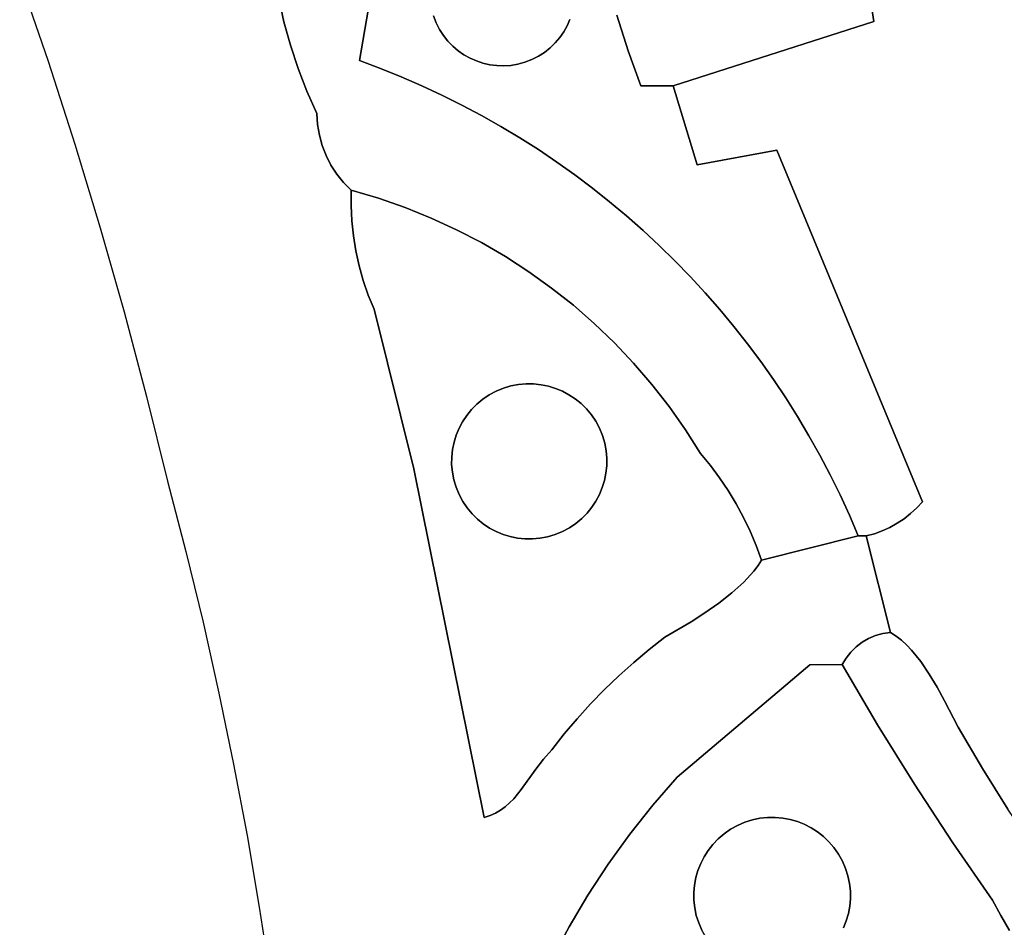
# Model space of a CAD drawing. Header units: inches. Extents: x 36.3 to 71.4, y 17.4 to 61.7.
# Tile 12 of 80: x 42.2 to 46.5, y 36.6 to 40.6. Entities that reach past the tile are written whole.
import ezdxf

# ---------------------------------------------------------------- set-up
doc = ezdxf.new("R2010")
doc.units = ezdxf.units.IN
doc.layers.add('SURFACES_FOR_SKETCHUP', color=7, linetype='Continuous')

msp = doc.modelspace()

# ---------------------------------------------------------------- linework, layer by layer
at = {"layer": 'SURFACES_FOR_SKETCHUP'}
for points, invisible_edges in [([(44.1706, 41.0119), (44.0039, 40.8368), (44.0098, 40.5951)], 11), ([(44.0098, 40.5951), (44.1849, 40.4284), (44.1706, 41.0119)], 11), ([(44.4266, 40.4343), (44.5933, 40.6094), (44.1706, 41.0119)], 11), ([(44.4266, 40.4343), (44.1706, 41.0119), (44.1849, 40.4284)], 11), ([(44.7977, 40.6279), (45.0436, 40.3204), (45.8764, 40.8746)], 11), ([(45.8993, 40.7382), (45.8764, 40.8746), (45.0436, 40.3204)], 10), ([(44.0039, 40.8368), (43.9943, 40.808), (44.0098, 40.5951)], 10), ([(42.3153, 40.4275), (43.3053, 40.8095), (42.1917, 40.7884)], 3), ([(43.3224, 40.7041), (43.3053, 40.8095), (42.3153, 40.4275)], 10), ([(43.9982, 40.6253), (44.0098, 40.5951), (43.9943, 40.808)], 10), ([(45.9191, 40.6013), (45.8993, 40.7382), (45.0436, 40.3204)], 2), ([(45.8993, 40.7382), (45.9191, 40.6013), (46.9059, 40.7067)], 10), ([(43.3449, 40.5999), (43.3224, 40.7041), (42.3153, 40.4275)], 10), ([(43.3449, 40.5999), (43.7127, 40.6504), (43.3224, 40.7041)], 3), ([(46.9134, 40.6643), (46.9059, 40.7067), (45.9191, 40.6013)], 10), ([(46.9239, 40.6228), (46.9134, 40.6643), (45.9191, 40.6013)], 10), ([(43.373, 40.4969), (43.7127, 40.6504), (43.3449, 40.5999)], 3), ([(43.7127, 40.6504), (43.373, 40.4969), (43.6742, 40.43)], 3), ([(43.7127, 40.6504), (43.6742, 40.43), (43.7661, 40.3957)], 8), ([(43.9982, 40.6253), (43.7127, 40.6504), (44.0098, 40.5951)], 3), ([(43.7661, 40.3957), (44.0098, 40.5951), (43.7127, 40.6504)], 11), ([(44.5933, 40.6094), (44.4266, 40.4343), (44.581, 40.5817)], 3), ([(44.5933, 40.6094), (44.581, 40.5817), (44.7977, 40.6279)], 10), ([(44.7977, 40.6279), (44.581, 40.5817), (44.8475, 40.4733)], 3), ([(44.7977, 40.6279), (44.8475, 40.4733), (45.0436, 40.3204)], 10), ([(46.9373, 40.5822), (46.9239, 40.6228), (45.9191, 40.6013)], 10), ([(43.373, 40.4969), (43.3449, 40.5999), (42.3153, 40.4275)], 10), ([(43.8568, 40.3591), (44.0098, 40.5951), (43.7661, 40.3957)], 3), ([(44.0098, 40.5951), (43.8568, 40.3591), (44.0244, 40.5662)], 3), ([(44.0244, 40.5662), (43.8568, 40.3591), (44.0414, 40.5395)], 3), ([(44.0098, 40.5951), (44.0244, 40.5662), (44.1571, 40.4406)], 10), ([(44.1849, 40.4284), (44.0098, 40.5951), (44.1571, 40.4406)], 3), ([(44.1307, 40.4555), (44.0244, 40.5662), (44.1056, 40.4729)], 3), ([(44.1571, 40.4406), (44.0244, 40.5662), (44.1307, 40.4555)], 3), ([(44.0244, 40.5662), (44.0414, 40.5395), (44.1056, 40.4729)], 10), ([(44.4266, 40.4343), (44.4554, 40.4489), (44.581, 40.5817)], 10), ([(44.581, 40.5817), (44.4554, 40.4489), (44.5662, 40.5552)], 3), ([(44.581, 40.5817), (44.5662, 40.5552), (44.8475, 40.4733)], 10), ([(45.9191, 40.6013), (45.0436, 40.3204), (45.4966, 40.0395)], 10), ([(45.9191, 40.6013), (45.4966, 40.0395), (47.0451, 40.3986)], 11), ([(46.9535, 40.5427), (46.9373, 40.5822), (45.9191, 40.6013)], 10), ([(46.9724, 40.5045), (46.9535, 40.5427), (45.9191, 40.6013)], 10), ([(46.994, 40.4676), (46.9724, 40.5045), (45.9191, 40.6013)], 10), ([(47.0183, 40.4323), (46.994, 40.4676), (45.9191, 40.6013)], 10), ([(47.0451, 40.3986), (47.0183, 40.4323), (45.9191, 40.6013)], 10), ([(43.9463, 40.3202), (44.0414, 40.5395), (43.8568, 40.3591)], 3), ([(44.0414, 40.5395), (43.9463, 40.3202), (44.0608, 40.515)], 3), ([(44.0823, 40.4927), (44.1056, 40.4729), (44.0414, 40.5395)], 10), ([(44.0414, 40.5395), (44.0608, 40.515), (44.0823, 40.4927)], 8), ([(44.5662, 40.5552), (44.4554, 40.4489), (44.5488, 40.5302)], 3), ([(44.4554, 40.4489), (44.4822, 40.466), (44.5488, 40.5302)], 10), ([(44.5289, 40.5068), (44.5488, 40.5302), (44.4822, 40.466)], 10), ([(44.5488, 40.5302), (44.5289, 40.5068), (44.8475, 40.4733)], 10), ([(44.5662, 40.5552), (44.5488, 40.5302), (44.8475, 40.4733)], 10), ([(42.4326, 40.0645), (43.373, 40.4969), (42.3153, 40.4275)], 3), ([(43.373, 40.4969), (42.4326, 40.0645), (43.4064, 40.3956)], 3), ([(43.4064, 40.3956), (43.6742, 40.43), (43.373, 40.4969)], 3), ([(44.0608, 40.515), (43.9463, 40.3202), (44.0823, 40.4927)], 3), ([(44.0823, 40.4927), (43.9463, 40.3202), (44.1056, 40.4729)], 3), ([(44.4822, 40.466), (44.5067, 40.4853), (44.5289, 40.5068)], 8), ([(44.5067, 40.4853), (44.4822, 40.466), (44.9032, 40.3204)], 10), ([(44.5289, 40.5068), (44.5067, 40.4853), (44.8475, 40.4733)], 10), ([(44.9032, 40.3204), (44.8475, 40.4733), (44.5067, 40.4853)], 10), ([(44.0346, 40.2791), (44.1056, 40.4729), (43.9463, 40.3202)], 3), ([(44.1056, 40.4729), (44.0346, 40.2791), (44.1307, 40.4555)], 3), ([(44.1307, 40.4555), (44.0346, 40.2791), (44.1571, 40.4406)], 3), ([(44.1216, 40.2358), (44.1571, 40.4406), (44.0346, 40.2791)], 3), ([(44.1571, 40.4406), (44.1216, 40.2358), (44.1849, 40.4284)], 3), ([(44.4266, 40.4343), (44.4558, 40.041), (44.4554, 40.4489)], 3), ([(44.4554, 40.4489), (44.4558, 40.041), (44.4822, 40.466)], 3), ([(44.4822, 40.466), (44.4558, 40.041), (44.9032, 40.3204)], 11), ([(44.9032, 40.3204), (45.0436, 40.3204), (44.8475, 40.4733)], 2), ([(43.4064, 40.3956), (42.4326, 40.0645), (43.4451, 40.2959)], 3), ([(43.4451, 40.2959), (43.6742, 40.43), (43.4064, 40.3956)], 3), ([(43.4892, 40.1983), (43.6742, 40.43), (43.4451, 40.2959)], 3), ([(43.6742, 40.43), (43.4892, 40.1983), (43.7661, 40.3957)], 3), ([(43.4919, 40.1508), (43.7661, 40.3957), (43.4892, 40.1983)], 3), ([(43.4919, 40.1508), (43.4995, 40.1042), (43.7661, 40.3957)], 10), ([(43.8568, 40.3591), (43.7661, 40.3957), (43.4995, 40.1042)], 10), ([(44.1849, 40.4284), (44.1216, 40.2358), (44.2136, 40.4188)], 3), ([(44.2136, 40.4188), (44.1216, 40.2358), (44.2432, 40.4121)], 3), ([(44.2072, 40.1903), (44.2432, 40.4121), (44.1216, 40.2358)], 3), ([(44.1849, 40.4284), (44.2136, 40.4188), (44.4266, 40.4343)], 10), ([(44.2432, 40.4121), (44.2072, 40.1903), (44.2735, 40.4081)], 3), ([(44.2735, 40.4081), (44.2072, 40.1903), (44.3041, 40.4072)], 3), ([(44.2915, 40.1426), (44.3041, 40.4072), (44.2072, 40.1903)], 3), ([(44.3964, 40.4227), (44.4266, 40.4343), (44.2136, 40.4188)], 10), ([(44.2136, 40.4188), (44.2432, 40.4121), (44.3964, 40.4227)], 10), ([(44.2432, 40.4121), (44.2735, 40.4081), (44.3964, 40.4227)], 10), ([(44.3964, 40.4227), (44.2735, 40.4081), (44.3658, 40.4144)], 3), ([(44.3041, 40.4072), (44.3658, 40.4144), (44.2735, 40.4081)], 3), ([(44.3349, 40.4092), (44.2915, 40.1426), (44.3658, 40.4144)], 3), ([(44.3743, 40.0929), (44.3658, 40.4144), (44.2915, 40.1426)], 3), ([(44.3041, 40.4072), (44.2915, 40.1426), (44.3349, 40.4092)], 3), ([(44.3041, 40.4072), (44.3349, 40.4092), (44.3658, 40.4144)], 8), ([(44.3658, 40.4144), (44.3743, 40.0929), (44.3964, 40.4227)], 3), ([(44.3964, 40.4227), (44.3743, 40.0929), (44.4266, 40.4343)], 3), ([(44.4558, 40.041), (44.4266, 40.4343), (44.3743, 40.0929)], 3), ([(45.4966, 40.0395), (46.1321, 38.5032), (47.0451, 40.3986)], 10), ([(47.515, 39.8682), (47.0451, 40.3986), (46.1321, 38.5032)], 11), ([(43.4995, 40.1042), (43.5119, 40.059), (43.8568, 40.3591)], 10), ([(43.5119, 40.059), (43.5288, 40.0153), (43.8568, 40.3591)], 10), ([(43.5288, 40.0153), (43.5501, 39.9736), (43.8568, 40.3591)], 10), ([(43.5501, 39.9736), (43.5757, 39.9343), (43.8568, 40.3591)], 10), ([(43.7576, 39.8289), (43.8568, 40.3591), (43.5757, 39.9343)], 11), ([(43.8568, 40.3591), (43.7576, 39.8289), (43.9463, 40.3202)], 3), ([(43.9463, 40.3202), (43.7576, 39.8289), (44.0346, 40.2791)], 3), ([(44.5358, 39.9871), (44.9032, 40.3204), (44.4558, 40.041)], 3), ([(44.6142, 39.9312), (44.9032, 40.3204), (44.5358, 39.9871)], 3), ([(44.6912, 39.8734), (44.9032, 40.3204), (44.6142, 39.9312)], 3), ([(44.9032, 40.3204), (44.6912, 39.8734), (45.149, 39.9745)], 11), ([(45.149, 39.9745), (45.0436, 40.3204), (44.9032, 40.3204)], 8), ([(45.0436, 40.3204), (45.149, 39.9745), (45.4966, 40.0395)], 8), ([(43.4451, 40.2959), (42.4326, 40.0645), (43.4919, 40.1508)], 11), ([(43.4919, 40.1508), (43.4892, 40.1983), (43.4451, 40.2959)], 8), ([(43.8737, 39.7884), (44.0346, 40.2791), (43.7576, 39.8289)], 3), ([(44.0346, 40.2791), (43.8737, 39.7884), (44.1216, 40.2358)], 3), ([(43.9874, 39.7425), (44.1216, 40.2358), (43.8737, 39.7884)], 3), ([(44.1216, 40.2358), (43.9874, 39.7425), (44.2072, 40.1903)], 3), ([(44.2072, 40.1903), (43.9874, 39.7425), (44.2915, 40.1426)], 3), ([(43.4995, 40.1042), (43.4919, 40.1508), (42.4326, 40.0645)], 10), ([(44.0984, 39.6914), (44.2915, 40.1426), (43.9874, 39.7425)], 3), ([(44.3743, 40.0929), (44.2915, 40.1426), (44.0984, 39.6914)], 10), ([(42.4326, 40.0645), (42.5434, 39.6995), (43.4995, 40.1042)], 10), ([(43.5119, 40.059), (43.4995, 40.1042), (42.5434, 39.6995)], 10), ([(44.0984, 39.6914), (44.2066, 39.6351), (44.3743, 40.0929)], 10), ([(44.4558, 40.041), (44.3743, 40.0929), (44.2066, 39.6351)], 10), ([(43.5119, 40.059), (42.5434, 39.6995), (43.5288, 40.0153)], 3), ([(43.5288, 40.0153), (42.5434, 39.6995), (43.5501, 39.9736)], 3), ([(44.4558, 40.041), (44.2066, 39.6351), (44.5358, 39.9871)], 3), ([(45.1836, 39.4159), (45.4966, 40.0395), (45.1184, 39.4866)], 3), ([(45.149, 39.9745), (45.1184, 39.4866), (45.4966, 40.0395)], 3), ([(45.2469, 39.3435), (45.4966, 40.0395), (45.1836, 39.4159)], 3), ([(45.3084, 39.2694), (45.4966, 40.0395), (45.2469, 39.3435)], 3), ([(45.3679, 39.1936), (45.4966, 40.0395), (45.3084, 39.2694)], 3), ([(45.4256, 39.1163), (45.4966, 40.0395), (45.3679, 39.1936)], 3), ([(45.4812, 39.0374), (45.4966, 40.0395), (45.4256, 39.1163)], 3), ([(45.5349, 38.957), (45.4966, 40.0395), (45.4812, 39.0374)], 3), ([(45.4966, 40.0395), (45.5349, 38.957), (46.1321, 38.5032)], 3), ([(43.5501, 39.9736), (42.5434, 39.6995), (43.6415, 39.7304)], 11), ([(43.5501, 39.9736), (43.6415, 39.7304), (43.5757, 39.9343)], 3), ([(44.3119, 39.5738), (44.5358, 39.9871), (44.2066, 39.6351)], 3), ([(44.6142, 39.9312), (44.5358, 39.9871), (44.3119, 39.5738)], 10), ([(44.7665, 39.8136), (45.149, 39.9745), (44.6912, 39.8734)], 3), ([(44.8403, 39.7518), (45.149, 39.9745), (44.7665, 39.8136)], 3), ([(44.9124, 39.6883), (45.149, 39.9745), (44.8403, 39.7518)], 3), ([(44.9828, 39.6228), (45.149, 39.9745), (44.9124, 39.6883)], 3), ([(45.0515, 39.5556), (45.149, 39.9745), (44.9828, 39.6228)], 3), ([(45.1184, 39.4866), (45.149, 39.9745), (45.0515, 39.5556)], 3), ([(43.6384, 39.7971), (43.6054, 39.8976), (43.5757, 39.9343)], 9), ([(43.6384, 39.7971), (43.5757, 39.9343), (43.6415, 39.7304)], 3), ([(43.6054, 39.8976), (43.7576, 39.8289), (43.5757, 39.9343)], 3), ([(44.3119, 39.5738), (44.4139, 39.5077), (44.6142, 39.9312)], 10), ([(44.6912, 39.8734), (44.6142, 39.9312), (44.4139, 39.5077)], 10), ([(43.6384, 39.7971), (43.6391, 39.8639), (43.6054, 39.8976)], 8), ([(43.6054, 39.8976), (43.6391, 39.8639), (43.7576, 39.8289)], 8), ([(43.6391, 39.8639), (43.6384, 39.7971), (43.7576, 39.8289)], 2), ([(44.7665, 39.8136), (44.6912, 39.8734), (44.4139, 39.5077)], 10), ([(47.6137, 39.6884), (47.515, 39.8682), (46.1321, 38.5032)], 10), ([(43.6384, 39.7971), (43.6415, 39.7304), (43.7576, 39.8289)], 10), ([(43.6483, 39.6642), (43.7576, 39.8289), (43.6415, 39.7304)], 3), ([(43.7576, 39.8289), (43.6483, 39.6642), (43.8737, 39.7884)], 3), ([(44.4139, 39.5077), (44.5127, 39.4368), (44.7665, 39.8136)], 10), ([(44.8403, 39.7518), (44.7665, 39.8136), (44.5127, 39.4368)], 10), ([(43.6589, 39.5985), (43.8737, 39.7884), (43.6483, 39.6642)], 3), ([(43.6733, 39.5335), (43.8737, 39.7884), (43.6589, 39.5985)], 3), ([(43.8737, 39.7884), (43.6733, 39.5335), (43.9874, 39.7425)], 3), ([(44.5127, 39.4368), (44.608, 39.3613), (44.8403, 39.7518)], 10), ([(44.9124, 39.6883), (44.8403, 39.7518), (44.608, 39.3613)], 10), ([(42.6478, 39.3326), (43.6415, 39.7304), (42.5434, 39.6995)], 3), ([(43.6483, 39.6642), (43.6415, 39.7304), (42.6478, 39.3326)], 10), ([(43.6913, 39.4694), (43.9874, 39.7425), (43.6733, 39.5335)], 3), ([(43.713, 39.4063), (43.9874, 39.7425), (43.6913, 39.4694)], 3), ([(43.9874, 39.7425), (43.713, 39.4063), (44.0984, 39.6914)], 3), ([(43.6483, 39.6642), (42.6478, 39.3326), (43.6589, 39.5985)], 3), ([(43.7383, 39.3444), (44.0984, 39.6914), (43.713, 39.4063)], 3), ([(44.0984, 39.6914), (43.7383, 39.3444), (44.2066, 39.6351)], 3), ([(44.9828, 39.6228), (44.9124, 39.6883), (44.608, 39.3613)], 10), ([(47.6137, 39.6884), (46.1321, 38.5032), (48.1359, 39.4075)], 11), ([(44.2066, 39.6351), (43.7383, 39.3444), (44.3119, 39.5738)], 3), ([(44.6996, 39.2812), (44.9828, 39.6228), (44.608, 39.3613)], 3), ([(44.9828, 39.6228), (44.6996, 39.2812), (45.0515, 39.5556)], 3), ([(43.6589, 39.5985), (42.6478, 39.3326), (43.6733, 39.5335)], 3), ([(44.2711, 38.9861), (44.3119, 39.5738), (43.7383, 39.3444)], 11), ([(44.3032, 38.9993), (44.3119, 39.5738), (44.2711, 38.9861)], 3), ([(44.3119, 39.5738), (44.3032, 38.9993), (44.4139, 39.5077)], 3), ([(44.7874, 39.1968), (45.0515, 39.5556), (44.6996, 39.2812)], 3), ([(45.0515, 39.5556), (44.7874, 39.1968), (45.1184, 39.4866)], 3), ([(43.6733, 39.5335), (42.6478, 39.3326), (43.6913, 39.4694)], 3), ([(44.3358, 39.009), (44.4139, 39.5077), (44.3032, 38.9993)], 3), ([(44.3687, 39.0153), (44.4139, 39.5077), (44.3358, 39.009)], 3), ([(44.4139, 39.5077), (44.3687, 39.0153), (44.5127, 39.4368)], 3), ([(42.7458, 38.9638), (43.6913, 39.4694), (42.6478, 39.3326)], 3), ([(43.6913, 39.4694), (42.7458, 38.9638), (43.713, 39.4063)], 3), ([(44.8712, 39.1082), (45.1184, 39.4866), (44.7874, 39.1968)], 3), ([(45.1184, 39.4866), (44.8712, 39.1082), (45.1836, 39.4159)], 3), ([(43.713, 39.4063), (42.7458, 38.9638), (43.7383, 39.3444)], 3), ([(44.4018, 39.0183), (44.5127, 39.4368), (44.3687, 39.0153)], 3), ([(44.4346, 39.018), (44.5127, 39.4368), (44.4018, 39.0183)], 3), ([(44.5127, 39.4368), (44.4346, 39.018), (44.608, 39.3613)], 3), ([(45.1836, 39.4159), (44.8712, 39.1082), (45.2469, 39.3435)], 3), ([(46.1321, 38.5032), (46.2272, 37.6344), (48.1359, 39.4075)], 11), ([(46.287, 37.5198), (48.1359, 39.4075), (46.2272, 37.6344)], 3), ([(46.393, 37.3384), (48.1359, 39.4075), (46.287, 37.5198)], 3), ([(46.393, 37.3384), (46.5046, 37.1606), (48.1359, 39.4075)], 10), ([(42.8373, 38.5933), (43.7383, 39.3444), (42.7458, 38.9638)], 3), ([(43.9125, 38.6467), (43.7383, 39.3444), (42.8373, 38.5933)], 10), ([(43.7383, 39.3444), (43.9125, 38.6467), (44.1092, 38.8243)], 10), ([(44.1092, 38.8243), (44.1245, 38.853), (43.7383, 39.3444)], 10), ([(44.1245, 38.853), (44.1425, 38.8803), (43.7383, 39.3444)], 10), ([(44.1425, 38.8803), (44.1632, 38.9058), (43.7383, 39.3444)], 10), ([(44.1632, 38.9058), (44.1865, 38.9294), (43.7383, 39.3444)], 10), ([(44.1865, 38.9294), (44.2123, 38.9508), (43.7383, 39.3444)], 10), ([(44.2123, 38.9508), (44.2405, 38.9698), (43.7383, 39.3444)], 10), ([(44.2405, 38.9698), (44.2711, 38.9861), (43.7383, 39.3444)], 10), ([(44.4671, 39.0146), (44.608, 39.3613), (44.4346, 39.018)], 3), ([(44.499, 39.008), (44.608, 39.3613), (44.4671, 39.0146)], 3), ([(44.608, 39.3613), (44.499, 39.008), (44.6996, 39.2812)], 3), ([(44.9508, 39.0155), (45.2469, 39.3435), (44.8712, 39.1082)], 3), ([(45.2469, 39.3435), (44.9508, 39.0155), (45.3084, 39.2694)], 3), ([(44.5301, 38.9985), (44.6996, 39.2812), (44.499, 39.008)], 3), ([(44.5602, 38.9861), (44.6996, 39.2812), (44.5301, 38.9985)], 3), ([(44.6996, 39.2812), (44.5602, 38.9861), (44.7874, 39.1968)], 3), ([(45.0261, 38.9187), (45.3084, 39.2694), (44.9508, 39.0155)], 3), ([(45.3084, 39.2694), (45.0261, 38.9187), (45.3679, 39.1936)], 3), ([(44.5889, 38.9708), (44.7874, 39.1968), (44.5602, 38.9861)], 3), ([(44.6162, 38.9528), (44.7874, 39.1968), (44.5889, 38.9708)], 3), ([(44.6417, 38.9321), (44.7874, 39.1968), (44.6162, 38.9528)], 3), ([(44.7874, 39.1968), (44.6417, 38.9321), (44.8712, 39.1082)], 3), ([(45.3679, 39.1936), (45.0261, 38.9187), (45.4256, 39.1163)], 3), ([(44.6653, 38.9088), (44.8712, 39.1082), (44.6417, 38.9321)], 3), ([(44.6867, 38.883), (44.8712, 39.1082), (44.6653, 38.9088)], 3), ([(44.8712, 39.1082), (44.6867, 38.883), (44.9508, 39.0155)], 3), ([(45.0969, 38.8181), (45.4256, 39.1163), (45.0261, 38.9187)], 3), ([(45.4256, 39.1163), (45.0969, 38.8181), (45.4812, 39.0374)], 3), ([(44.4018, 39.0183), (44.3358, 39.009), (44.4346, 39.018)], 3), ([(44.4018, 39.0183), (44.3687, 39.0153), (44.3358, 39.009)], 8), ([(45.1631, 38.7138), (45.4812, 39.0374), (45.0969, 38.8181)], 3), ([(45.4812, 39.0374), (45.1631, 38.7138), (45.5349, 38.957)], 3), ([(44.2711, 38.9861), (44.0968, 38.7942), (44.5301, 38.9985)], 11), ([(44.5301, 38.9985), (44.0968, 38.7942), (44.5601, 38.3733)], 11), ([(44.0968, 38.7942), (44.2711, 38.9861), (44.1092, 38.8243)], 3), ([(44.2711, 38.9861), (44.2405, 38.9698), (44.1092, 38.8243)], 10), ([(44.5301, 38.9985), (44.499, 39.008), (44.2711, 38.9861)], 10), ([(44.3032, 38.9993), (44.2711, 38.9861), (44.499, 39.008)], 10), ([(44.4671, 39.0146), (44.4346, 39.018), (44.3032, 38.9993)], 10), ([(44.3032, 38.9993), (44.4346, 39.018), (44.3358, 39.009)], 3), ([(44.499, 39.008), (44.4671, 39.0146), (44.3032, 38.9993)], 10), ([(44.5301, 38.9985), (44.722, 38.8242), (44.5602, 38.9861)], 3), ([(44.722, 38.8242), (44.5301, 38.9985), (44.7344, 38.5652)], 11), ([(44.7344, 38.5652), (44.5301, 38.9985), (44.5601, 38.3733)], 11), ([(44.722, 38.8242), (44.7057, 38.8547), (44.5602, 38.9861)], 10), ([(44.5602, 38.9861), (44.7057, 38.8547), (44.5889, 38.9708)], 3), ([(44.6867, 38.883), (44.7057, 38.8547), (44.9508, 39.0155)], 10), ([(44.7057, 38.8547), (44.722, 38.8242), (44.9508, 39.0155)], 10), ([(45.0261, 38.9187), (44.9508, 39.0155), (44.722, 38.8242)], 10), ([(44.1092, 38.8243), (44.2405, 38.9698), (44.1245, 38.853)], 3), ([(44.1245, 38.853), (44.2405, 38.9698), (44.1425, 38.8803)], 3), ([(44.2405, 38.9698), (44.2123, 38.9508), (44.1425, 38.8803)], 10), ([(44.1632, 38.9058), (44.1425, 38.8803), (44.2123, 38.9508)], 10), ([(44.2123, 38.9508), (44.1865, 38.9294), (44.1632, 38.9058)], 8), ([(44.5889, 38.9708), (44.7057, 38.8547), (44.6162, 38.9528)], 3), ([(44.6417, 38.9321), (44.6162, 38.9528), (44.6867, 38.883)], 10), ([(44.7057, 38.8547), (44.6867, 38.883), (44.6162, 38.9528)], 10), ([(45.2061, 38.6617), (45.5349, 38.957), (45.1631, 38.7138)], 3), ([(45.5349, 38.957), (45.2061, 38.6617), (45.5865, 38.8751)], 3), ([(45.5865, 38.8751), (46.1321, 38.5032), (45.5349, 38.957)], 3), ([(44.6867, 38.883), (44.6653, 38.9088), (44.6417, 38.9321)], 8), ([(44.722, 38.8242), (44.7352, 38.7921), (45.0261, 38.9187)], 10), ([(44.7352, 38.7921), (44.7449, 38.7595), (45.0261, 38.9187)], 10), ([(44.7449, 38.7595), (44.7512, 38.7265), (45.0261, 38.9187)], 10), ([(45.0969, 38.8181), (45.0261, 38.9187), (44.7512, 38.7265)], 10), ([(45.2465, 38.6077), (45.5865, 38.8751), (45.2061, 38.6617)], 3), ([(45.636, 38.7917), (45.5865, 38.8751), (45.2465, 38.6077)], 10), ([(45.636, 38.7917), (46.1321, 38.5032), (45.5865, 38.8751)], 3), ([(44.0968, 38.7942), (44.1092, 38.8243), (43.9125, 38.6467)], 10), ([(44.7344, 38.5652), (44.7439, 38.5963), (44.722, 38.8242)], 10), ([(44.7352, 38.7921), (44.722, 38.8242), (44.7439, 38.5963)], 10), ([(44.7512, 38.7265), (44.7542, 38.6935), (45.0969, 38.8181)], 10), ([(45.1631, 38.7138), (45.0969, 38.8181), (44.7539, 38.6607)], 10), ([(44.7542, 38.6935), (44.7539, 38.6607), (45.0969, 38.8181)], 10), ([(44.0873, 38.7631), (44.0968, 38.7942), (43.9125, 38.6467)], 10), ([(44.0807, 38.7312), (44.0873, 38.7631), (43.9125, 38.6467)], 10), ([(44.0873, 38.7631), (44.0807, 38.7312), (44.096, 38.5673)], 10), ([(44.0968, 38.7942), (44.0873, 38.7631), (44.1092, 38.5352)], 10), ([(44.096, 38.5673), (44.1092, 38.5352), (44.0873, 38.7631)], 10), ([(44.1092, 38.5352), (44.5601, 38.3733), (44.0968, 38.7942)], 11), ([(44.7505, 38.6282), (44.7539, 38.6607), (44.7352, 38.7921)], 10), ([(44.7352, 38.7921), (44.7539, 38.6607), (44.7449, 38.7595)], 3), ([(44.7439, 38.5963), (44.7505, 38.6282), (44.7352, 38.7921)], 10), ([(45.2465, 38.6077), (45.2842, 38.5519), (45.636, 38.7917)], 10), ([(45.6834, 38.7069), (45.636, 38.7917), (45.2842, 38.5519)], 10), ([(45.6834, 38.7069), (46.1321, 38.5032), (45.636, 38.7917)], 3), ([(44.0773, 38.6987), (44.0807, 38.7312), (43.9125, 38.6467)], 10), ([(44.0807, 38.7312), (44.0773, 38.6987), (44.096, 38.5673)], 10), ([(44.7542, 38.6935), (44.7449, 38.7595), (44.7539, 38.6607)], 3), ([(44.7542, 38.6935), (44.7512, 38.7265), (44.7449, 38.7595)], 8), ([(44.077, 38.6659), (44.0773, 38.6987), (43.9125, 38.6467)], 10), ([(44.077, 38.6659), (44.0863, 38.5999), (44.0773, 38.6987)], 3), ([(44.096, 38.5673), (44.0773, 38.6987), (44.0863, 38.5999)], 3), ([(45.1631, 38.7138), (44.7439, 38.5963), (45.2061, 38.6617)], 3), ([(44.7505, 38.6282), (44.7439, 38.5963), (45.1631, 38.7138)], 10), ([(45.1631, 38.7138), (44.7539, 38.6607), (44.7505, 38.6282)], 9), ([(45.2842, 38.5519), (45.3191, 38.4943), (45.6834, 38.7069)], 10), ([(45.7287, 38.6207), (45.6834, 38.7069), (45.3191, 38.4943)], 10), ([(45.7287, 38.6207), (46.1321, 38.5032), (45.6834, 38.7069)], 3), ([(42.8373, 38.5933), (42.9173, 38.2862), (43.9125, 38.6467)], 10), ([(42.9173, 38.2862), (42.992, 37.9777), (43.9125, 38.6467)], 10), ([(42.992, 37.9777), (43.0614, 37.6681), (43.9125, 38.6467)], 10), ([(44.2191, 37.1251), (43.9125, 38.6467), (43.0614, 37.6681)], 10), ([(44.08, 38.6328), (44.077, 38.6659), (43.9125, 38.6467)], 10), ([(44.2191, 37.1251), (44.1659, 38.4506), (43.9125, 38.6467)], 3), ([(44.1092, 38.5352), (43.9125, 38.6467), (44.1255, 38.5046)], 3), ([(44.1445, 38.4764), (43.9125, 38.6467), (44.1659, 38.4506)], 3), ([(44.0863, 38.5999), (44.08, 38.6328), (43.9125, 38.6467)], 10), ([(44.0863, 38.5999), (43.9125, 38.6467), (44.096, 38.5673)], 3), ([(44.096, 38.5673), (43.9125, 38.6467), (44.1092, 38.5352)], 3), ([(44.1255, 38.5046), (43.9125, 38.6467), (44.1445, 38.4764)], 3), ([(44.077, 38.6659), (44.08, 38.6328), (44.0863, 38.5999)], 8), ([(45.2061, 38.6617), (44.7344, 38.5652), (45.2465, 38.6077)], 3), ([(44.7344, 38.5652), (45.2061, 38.6617), (44.7439, 38.5963)], 3), ([(45.2465, 38.6077), (44.722, 38.5351), (45.2842, 38.5519)], 3), ([(44.722, 38.5351), (45.2465, 38.6077), (44.7344, 38.5652)], 3), ([(45.3191, 38.4943), (45.3512, 38.4351), (45.7287, 38.6207)], 10), ([(45.3512, 38.4351), (45.3804, 38.3743), (45.7287, 38.6207)], 10), ([(45.7718, 38.5331), (45.7287, 38.6207), (45.3804, 38.3743)], 10), ([(45.7287, 38.6207), (45.7718, 38.5331), (46.1321, 38.5032)], 10), ([(44.7344, 38.5652), (44.5601, 38.3733), (44.722, 38.5351)], 3), ([(45.2842, 38.5519), (44.7067, 38.5064), (45.3191, 38.4943)], 3), ([(44.7067, 38.5064), (45.2842, 38.5519), (44.722, 38.5351)], 3), ([(44.1092, 38.5352), (44.1255, 38.5046), (44.271, 38.3733)], 10), ([(44.3011, 38.3609), (44.1092, 38.5352), (44.271, 38.3733)], 3), ([(44.1092, 38.5352), (44.3011, 38.3609), (44.5601, 38.3733)], 11), ([(44.2423, 38.3886), (44.1255, 38.5046), (44.215, 38.4066)], 3), ([(44.271, 38.3733), (44.1255, 38.5046), (44.2423, 38.3886)], 3), ([(44.1255, 38.5046), (44.1445, 38.4764), (44.215, 38.4066)], 10), ([(44.5601, 38.3733), (44.5906, 38.3896), (44.722, 38.5351)], 10), ([(44.722, 38.5351), (44.5906, 38.3896), (44.7067, 38.5064)], 3), ([(44.7067, 38.5064), (44.5906, 38.3896), (44.6887, 38.4791)], 3), ([(44.7067, 38.5064), (44.6887, 38.4791), (45.1826, 38.0191)], 10), ([(45.1826, 38.0191), (45.3191, 38.4943), (44.7067, 38.5064)], 11), ([(45.3804, 38.3743), (45.4066, 38.3122), (45.7718, 38.5331)], 10), ([(45.8126, 38.4443), (45.7718, 38.5331), (45.4066, 38.3122)], 10), ([(46.107, 38.4764), (46.1321, 38.5032), (45.7718, 38.5331)], 10), ([(46.0513, 38.4294), (46.08, 38.4518), (45.7718, 38.5331)], 10), ([(46.0209, 38.4094), (46.0513, 38.4294), (45.7718, 38.5331)], 10), ([(45.7718, 38.5331), (45.8126, 38.4443), (46.0209, 38.4094)], 10), ([(46.08, 38.4518), (46.107, 38.4764), (45.7718, 38.5331)], 10), ([(46.1244, 37.8058), (46.1321, 38.5032), (46.0843, 37.8554)], 3), ([(46.107, 38.4764), (46.0843, 37.8554), (46.1321, 38.5032)], 3), ([(46.1612, 37.7512), (46.1321, 38.5032), (46.1244, 37.8058)], 3), ([(46.1953, 37.6934), (46.1321, 38.5032), (46.1612, 37.7512)], 3), ([(46.2272, 37.6344), (46.1321, 38.5032), (46.1953, 37.6934)], 3), ([(44.1895, 38.4273), (44.215, 38.4066), (44.1445, 38.4764)], 10), ([(44.1445, 38.4764), (44.1659, 38.4506), (44.1895, 38.4273)], 8), ([(44.5906, 38.3896), (44.6189, 38.4086), (44.6887, 38.4791)], 10), ([(44.668, 38.4536), (44.6887, 38.4791), (44.6189, 38.4086)], 10), ([(44.6887, 38.4791), (44.668, 38.4536), (45.1216, 37.9798)], 10), ([(45.1216, 37.9798), (45.1826, 38.0191), (44.6887, 38.4791)], 10), ([(45.1826, 38.0191), (45.2428, 38.0613), (45.3191, 38.4943)], 10), ([(45.3512, 38.4351), (45.3191, 38.4943), (45.2428, 38.0613)], 10), ([(46.08, 38.4518), (46.0628, 37.8779), (46.107, 38.4764)], 3), ([(46.0843, 37.8554), (46.107, 38.4764), (46.0628, 37.8779)], 3), ([(44.1659, 38.4506), (44.2191, 37.1251), (44.1895, 38.4273)], 3), ([(44.1895, 38.4273), (44.2191, 37.1251), (44.215, 38.4066)], 3), ([(44.6189, 38.4086), (44.6447, 38.43), (44.668, 38.4536)], 8), ([(44.6447, 38.43), (44.6189, 38.4086), (45.0072, 37.912)], 10), ([(44.668, 38.4536), (44.6447, 38.43), (45.0072, 37.912)], 10), ([(45.0072, 37.912), (45.1216, 37.9798), (44.668, 38.4536)], 10), ([(45.2428, 38.0613), (45.3, 38.1058), (45.3512, 38.4351)], 10), ([(45.3512, 38.4351), (45.3, 38.1058), (45.3804, 38.3743)], 3), ([(45.4066, 38.3122), (45.4299, 38.2487), (45.8126, 38.4443)], 10), ([(45.8512, 38.3541), (45.8126, 38.4443), (45.4299, 38.2487)], 2), ([(45.8126, 38.4443), (45.8512, 38.3541), (45.8863, 38.3541)], 8), ([(45.9217, 38.364), (45.956, 38.3766), (45.8126, 38.4443)], 10), ([(45.8863, 38.3541), (45.9217, 38.364), (45.8126, 38.4443)], 10), ([(45.9891, 38.3917), (45.8126, 38.4443), (45.956, 38.3766)], 3), ([(45.9891, 38.3917), (46.0209, 38.4094), (45.8126, 38.4443)], 10), ([(46.0209, 38.4094), (46.0166, 37.9167), (46.0513, 38.4294)], 3), ([(46.0403, 37.8984), (46.0513, 38.4294), (46.0166, 37.9167)], 3), ([(46.0628, 37.8779), (46.08, 38.4518), (46.0403, 37.8984)], 3), ([(46.0513, 38.4294), (46.0403, 37.8984), (46.08, 38.4518)], 3), ([(44.215, 38.4066), (44.2191, 37.1251), (44.2423, 38.3886)], 3), ([(44.4438, 37.3351), (44.2423, 38.3886), (44.2191, 37.1251)], 11), ([(44.4771, 37.3792), (44.2423, 38.3886), (44.4438, 37.3351)], 3), ([(44.2423, 38.3886), (44.4771, 37.3792), (44.271, 38.3733)], 3), ([(44.5906, 38.3896), (44.5601, 38.3733), (44.9385, 37.8581)], 10), ([(44.6189, 38.4086), (44.5906, 38.3896), (45.0072, 37.912)], 10), ([(44.9385, 37.8581), (45.0072, 37.912), (44.5906, 38.3896)], 10), ([(45.3518, 38.1523), (45.3804, 38.3743), (45.3, 38.1058)], 3), ([(45.4066, 38.3122), (45.3804, 38.3743), (45.3518, 38.1523)], 10), ([(45.9217, 38.364), (45.9917, 37.9327), (45.956, 38.3766)], 3), ([(45.956, 38.3766), (45.9917, 37.9327), (45.9891, 38.3917)], 3), ([(45.9891, 38.3917), (45.9917, 37.9327), (46.0209, 38.4094)], 3), ([(46.0166, 37.9167), (46.0209, 38.4094), (45.9917, 37.9327)], 3), ([(44.5141, 37.4207), (44.271, 38.3733), (44.4771, 37.3792)], 3), ([(44.271, 38.3733), (44.5141, 37.4207), (44.3011, 38.3609)], 3), ([(44.3011, 38.3609), (44.3322, 38.3514), (44.5601, 38.3733)], 10), ([(44.5682, 37.4893), (44.3011, 38.3609), (44.5141, 37.4207)], 3), ([(44.3011, 38.3609), (44.5682, 37.4893), (44.3322, 38.3514)], 3), ([(44.528, 38.3601), (44.5601, 38.3733), (44.3322, 38.3514)], 10), ([(44.3322, 38.3514), (44.3641, 38.3448), (44.528, 38.3601)], 10), ([(44.6246, 37.5559), (44.3322, 38.3514), (44.5682, 37.4893)], 3), ([(44.3641, 38.3448), (44.3322, 38.3514), (44.6246, 37.5559)], 10), ([(44.3641, 38.3448), (44.3966, 38.3414), (44.528, 38.3601)], 10), ([(44.6246, 37.5559), (44.6832, 37.6206), (44.3641, 38.3448)], 10), ([(44.3966, 38.3414), (44.3641, 38.3448), (44.6832, 37.6206)], 10), ([(44.528, 38.3601), (44.3966, 38.3414), (44.4954, 38.3504)], 3), ([(44.4294, 38.3411), (44.4954, 38.3504), (44.3966, 38.3414)], 3), ([(44.4294, 38.3411), (44.3966, 38.3414), (44.6832, 37.6206)], 10), ([(44.4294, 38.3411), (44.4624, 38.3441), (44.4954, 38.3504)], 8), ([(44.4624, 38.3441), (44.4294, 38.3411), (44.7439, 37.6832)], 10), ([(44.6832, 37.6206), (44.7439, 37.6832), (44.4294, 38.3411)], 10), ([(44.4954, 38.3504), (44.4624, 38.3441), (44.8067, 37.7437)], 10), ([(44.7439, 37.6832), (44.8067, 37.7437), (44.4624, 38.3441)], 10), ([(44.528, 38.3601), (44.4954, 38.3504), (44.8067, 37.7437)], 10), ([(44.5601, 38.3733), (44.528, 38.3601), (44.8716, 37.802)], 10), ([(44.8067, 37.7437), (44.8716, 37.802), (44.528, 38.3601)], 10), ([(44.8716, 37.802), (44.9385, 37.8581), (44.5601, 38.3733)], 10), ([(45.8512, 38.3541), (45.4299, 38.2487), (45.8682, 37.8897)], 10), ([(45.8512, 38.3541), (45.9267, 37.9189), (45.8863, 38.3541)], 3), ([(45.8965, 37.9061), (45.9267, 37.9189), (45.8512, 38.3541)], 10), ([(45.8682, 37.8897), (45.8965, 37.9061), (45.8512, 38.3541)], 10), ([(45.9217, 38.364), (45.8863, 38.3541), (45.9917, 37.9327)], 8), ([(45.9917, 37.9327), (45.8863, 38.3541), (45.9586, 37.9278)], 2), ([(45.9586, 37.9278), (45.8863, 38.3541), (45.9267, 37.9189)], 3), ([(45.3518, 38.1523), (45.3959, 38.2001), (45.4066, 38.3122)], 10), ([(45.3959, 38.2001), (45.4143, 38.2244), (45.4066, 38.3122)], 10), ([(45.4299, 38.2487), (45.4066, 38.3122), (45.4143, 38.2244)], 2), ([(45.4143, 38.2244), (45.8422, 37.8699), (45.4299, 38.2487)], 3), ([(45.8682, 37.8897), (45.4299, 38.2487), (45.8422, 37.8699)], 3), ([(45.3959, 38.2001), (45.6405, 37.792), (45.4143, 38.2244)], 3), ([(45.8422, 37.8699), (45.4143, 38.2244), (45.6405, 37.792)], 11), ([(45.3518, 38.1523), (45.6405, 37.792), (45.3959, 38.2001)], 3), ([(45.3, 38.1058), (45.6405, 37.792), (45.3518, 38.1523)], 3), ([(45.2428, 38.0613), (45.6405, 37.792), (45.3, 38.1058)], 3), ([(45.2428, 38.0613), (45.1826, 38.0191), (45.6405, 37.792)], 10), ([(45.1826, 38.0191), (45.1216, 37.9798), (45.6405, 37.792)], 10), ([(45.0072, 37.912), (45.0617, 37.3011), (45.1216, 37.9798)], 3), ([(45.6405, 37.792), (45.1216, 37.9798), (45.0617, 37.3011)], 3), ([(44.9385, 37.8581), (45.0617, 37.3011), (45.0072, 37.912)], 3), ([(45.8965, 37.9061), (45.8682, 37.8897), (46.0628, 37.8779)], 10), ([(45.8965, 37.9061), (46.0403, 37.8984), (45.9267, 37.9189)], 3), ([(46.0628, 37.8779), (46.0403, 37.8984), (45.8965, 37.9061)], 10), ([(45.9586, 37.9278), (45.9267, 37.9189), (46.0403, 37.8984)], 10), ([(45.9917, 37.9327), (45.9586, 37.9278), (46.0166, 37.9167)], 2), ([(46.0403, 37.8984), (46.0166, 37.9167), (45.9586, 37.9278)], 10), ([(44.8716, 37.802), (45.0617, 37.3011), (44.9385, 37.8581)], 3), ([(45.6405, 37.792), (45.8188, 37.8469), (45.8422, 37.8699)], 9), ([(45.8422, 37.8699), (45.8188, 37.8469), (46.0843, 37.8554)], 10), ([(45.8682, 37.8897), (45.8422, 37.8699), (46.0843, 37.8554)], 10), ([(46.0843, 37.8554), (46.0628, 37.8779), (45.8682, 37.8897)], 10), ([(45.6405, 37.792), (45.7983, 37.8209), (45.8188, 37.8469)], 9), ([(45.6405, 37.792), (45.781, 37.7923), (45.7983, 37.8209)], 8), ([(45.781, 37.7923), (45.9357, 37.5291), (45.7983, 37.8209)], 2), ([(45.9357, 37.5291), (46.0843, 37.8554), (45.7983, 37.8209)], 11), ([(45.8188, 37.8469), (45.7983, 37.8209), (46.0843, 37.8554)], 10), ([(46.0843, 37.8554), (45.9357, 37.5291), (46.1244, 37.8058)], 3), ([(44.8067, 37.7437), (45.0617, 37.3011), (44.8716, 37.802)], 3), ([(45.0617, 37.3011), (45.4225, 37.1211), (45.6405, 37.792)], 3), ([(45.4557, 37.1247), (45.6405, 37.792), (45.4225, 37.1211)], 3), ([(45.4557, 37.1247), (45.4889, 37.125), (45.6405, 37.792)], 10), ([(45.4889, 37.125), (45.5218, 37.1221), (45.6405, 37.792)], 10), ([(45.5218, 37.1221), (45.5541, 37.1161), (45.6405, 37.792)], 10), ([(45.9357, 37.5291), (45.6405, 37.792), (45.5541, 37.1161)], 11), ([(45.9357, 37.5291), (45.781, 37.7923), (45.6405, 37.792)], 8), ([(46.1612, 37.7512), (46.1244, 37.8058), (45.9357, 37.5291)], 10), ([(44.7439, 37.6832), (45.0617, 37.3011), (44.8067, 37.7437)], 3), ([(46.1953, 37.6934), (46.1612, 37.7512), (45.9357, 37.5291)], 10), ([(46.2272, 37.6344), (46.1953, 37.6934), (45.9357, 37.5291)], 10), ([(44.2191, 37.1251), (43.0614, 37.6681), (43.1253, 37.3573)], 9), ([(44.6832, 37.6206), (45.0617, 37.3011), (44.7439, 37.6832)], 3), ([(44.6246, 37.5559), (45.0617, 37.3011), (44.6832, 37.6206)], 3), ([(46.287, 37.5198), (46.2272, 37.6344), (45.9357, 37.5291)], 10), ([(44.5682, 37.4893), (44.9554, 37.1789), (44.6246, 37.5559)], 3), ([(45.0617, 37.3011), (44.6246, 37.5559), (44.9554, 37.1789)], 3), ([(45.5541, 37.1161), (45.5856, 37.107), (45.9357, 37.5291)], 10), ([(45.5856, 37.107), (45.6161, 37.095), (45.9357, 37.5291)], 10), ([(45.6161, 37.095), (45.6454, 37.0801), (45.9357, 37.5291)], 10), ([(45.6454, 37.0801), (45.6732, 37.0624), (45.9357, 37.5291)], 10), ([(46.0966, 37.2697), (45.9357, 37.5291), (45.6732, 37.0624)], 10), ([(46.0966, 37.2697), (46.287, 37.5198), (45.9357, 37.5291)], 3), ([(46.393, 37.3384), (46.287, 37.5198), (46.0966, 37.2697)], 10), ([(44.5141, 37.4207), (44.9554, 37.1789), (44.5682, 37.4893)], 3), ([(44.4771, 37.3792), (44.8549, 37.0522), (44.5141, 37.4207)], 3), ([(44.9554, 37.1789), (44.5141, 37.4207), (44.8549, 37.0522)], 3), ([(44.2191, 37.1251), (43.1253, 37.3573), (43.1839, 37.0454)], 9), ([(44.4438, 37.3351), (44.8549, 37.0522), (44.4771, 37.3792)], 3), ([(44.4438, 37.3351), (44.2191, 37.1251), (44.3809, 37.2468)], 3), ([(44.3809, 37.2468), (44.8549, 37.0522), (44.4438, 37.3351)], 3), ([(44.9554, 37.1789), (45.2401, 37.0313), (45.0617, 37.3011)], 3), ([(45.2658, 37.0533), (45.0617, 37.3011), (45.2401, 37.0313)], 3), ([(45.294, 37.073), (45.0617, 37.3011), (45.2658, 37.0533)], 3), ([(45.3245, 37.09), (45.0617, 37.3011), (45.294, 37.073)], 3), ([(45.3567, 37.1039), (45.0617, 37.3011), (45.3245, 37.09)], 3), ([(45.3894, 37.1142), (45.0617, 37.3011), (45.3567, 37.1039)], 3), ([(45.4225, 37.1211), (45.0617, 37.3011), (45.3894, 37.1142)], 3), ([(46.0966, 37.2697), (46.2638, 37.0143), (46.393, 37.3384)], 10), ([(46.5046, 37.1606), (46.393, 37.3384), (46.2638, 37.0143)], 10), ([(46.0966, 37.2697), (45.6732, 37.0624), (45.6993, 37.0419)], 9), ([(46.0966, 37.2697), (45.6993, 37.0419), (45.7235, 37.0188)], 9), ([(46.0966, 37.2697), (45.7235, 37.0188), (45.7455, 36.9932)], 9), ([(46.0966, 37.2697), (45.7455, 36.9932), (45.7652, 36.965)], 9), ([(46.0966, 37.2697), (45.7652, 36.965), (45.7822, 36.9344)], 9), ([(46.0966, 37.2697), (45.7822, 36.9344), (46.2638, 37.0143)], 3), ([(44.3809, 37.2468), (44.2191, 37.1251), (44.3477, 37.2065)], 3), ([(44.3477, 37.2065), (44.7602, 36.9212), (44.3809, 37.2468)], 3), ([(44.8549, 37.0522), (44.3809, 37.2468), (44.7602, 36.9212)], 3), ([(44.3477, 37.2065), (44.2191, 37.1251), (44.3109, 37.1715)], 3), ([(44.2905, 37.1566), (44.3109, 37.1715), (44.2191, 37.1251)], 10), ([(44.2905, 37.1566), (44.6716, 36.7861), (44.3109, 37.1715)], 3), ([(44.3109, 37.1715), (44.7602, 36.9212), (44.3477, 37.2065)], 3), ([(44.7602, 36.9212), (44.3109, 37.1715), (44.6716, 36.7861)], 3), ([(44.9554, 37.1789), (44.8549, 37.0522), (45.1789, 36.9532)], 10), ([(44.9554, 37.1789), (45.1789, 36.9532), (45.1966, 36.981)], 9), ([(44.9554, 37.1789), (45.1966, 36.981), (45.217, 37.0071)], 9), ([(44.9554, 37.1789), (45.217, 37.0071), (45.2401, 37.0313)], 9), ([(44.2905, 37.1566), (44.2191, 37.1251), (44.2686, 37.1437)], 3), ([(44.2449, 37.1332), (44.2686, 37.1437), (44.2191, 37.1251)], 2), ([(44.2191, 37.1251), (44.5891, 36.6472), (44.2449, 37.1332)], 3), ([(44.2449, 37.1332), (44.5891, 36.6472), (44.2686, 37.1437)], 3), ([(44.2686, 37.1437), (44.6716, 36.7861), (44.2905, 37.1566)], 3), ([(44.6716, 36.7861), (44.2686, 37.1437), (44.5891, 36.6472)], 3), ([(46.5046, 37.1606), (46.2638, 37.0143), (46.6219, 36.9863)], 3), ([(44.2191, 37.1251), (43.1839, 37.0454), (43.2371, 36.7326)], 9), ([(43.2371, 36.7326), (43.2848, 36.4189), (44.2191, 37.1251)], 10), ([(44.2191, 37.1251), (43.2848, 36.4189), (44.4432, 36.3588)], 11), ([(44.5129, 36.5047), (44.5891, 36.6472), (44.2191, 37.1251)], 10), ([(44.4432, 36.3588), (44.5129, 36.5047), (44.2191, 37.1251)], 10), ([(45.1519, 36.8934), (45.3245, 37.09), (45.164, 36.9239)], 3), ([(45.3245, 37.09), (45.1519, 36.8934), (45.1689, 36.6323)], 11), ([(45.3245, 37.09), (45.294, 37.073), (45.164, 36.9239)], 10), ([(45.7822, 36.9344), (45.3245, 37.09), (45.1689, 36.6323)], 11), ([(45.5856, 37.107), (45.5541, 37.1161), (45.3245, 37.09)], 10), ([(45.3567, 37.1039), (45.3245, 37.09), (45.5541, 37.1161)], 10), ([(45.7822, 36.9344), (45.5856, 37.107), (45.3245, 37.09)], 11), ([(45.5218, 37.1221), (45.4889, 37.125), (45.3567, 37.1039)], 10), ([(45.3567, 37.1039), (45.4889, 37.125), (45.3894, 37.1142)], 3), ([(45.5541, 37.1161), (45.5218, 37.1221), (45.3567, 37.1039)], 10), ([(45.4557, 37.1247), (45.3894, 37.1142), (45.4889, 37.125)], 3), ([(45.4557, 37.1247), (45.4225, 37.1211), (45.3894, 37.1142)], 8), ([(45.5856, 37.107), (45.7822, 36.9344), (45.6161, 37.095)], 3), ([(45.7822, 36.9344), (45.7652, 36.965), (45.6161, 37.095)], 10), ([(45.6161, 37.095), (45.7652, 36.965), (45.6454, 37.0801)], 3), ([(44.8549, 37.0522), (44.7602, 36.9212), (45.1429, 36.8619)], 10), ([(45.1429, 36.8619), (45.1519, 36.8934), (44.8549, 37.0522)], 10), ([(45.1519, 36.8934), (45.164, 36.9239), (44.8549, 37.0522)], 10), ([(45.164, 36.9239), (45.1789, 36.9532), (44.8549, 37.0522)], 10), ([(45.164, 36.9239), (45.294, 37.073), (45.1789, 36.9532)], 3), ([(45.1789, 36.9532), (45.294, 37.073), (45.1966, 36.981)], 3), ([(45.294, 37.073), (45.2658, 37.0533), (45.1966, 36.981)], 10), ([(45.217, 37.0071), (45.1966, 36.981), (45.2658, 37.0533)], 10), ([(45.2658, 37.0533), (45.2401, 37.0313), (45.217, 37.0071)], 8), ([(45.6454, 37.0801), (45.7652, 36.965), (45.6732, 37.0624)], 3), ([(45.6993, 37.0419), (45.6732, 37.0624), (45.7455, 36.9932)], 10), ([(45.7652, 36.965), (45.7455, 36.9932), (45.6732, 37.0624)], 10), ([(45.7455, 36.9932), (45.7235, 37.0188), (45.6993, 37.0419)], 8), ([(45.7961, 36.9023), (46.2638, 37.0143), (45.7822, 36.9344)], 3), ([(45.8064, 36.8696), (46.2638, 37.0143), (45.7961, 36.9023)], 3), ([(45.8133, 36.8365), (46.2638, 37.0143), (45.8064, 36.8696)], 3), ([(45.8169, 36.8032), (46.2638, 37.0143), (45.8133, 36.8365)], 3), ([(45.8172, 36.77), (46.2638, 37.0143), (45.8169, 36.8032)], 3), ([(46.2638, 37.0143), (45.8172, 36.77), (46.4371, 36.763)], 3), ([(46.4371, 36.763), (46.6219, 36.9863), (46.2638, 37.0143)], 3), ([(46.6219, 36.9863), (46.4371, 36.763), (46.7446, 36.8159)], 3), ([(44.7602, 36.9212), (44.6716, 36.7861), (45.1342, 36.7636)], 10), ([(45.134, 36.7967), (44.7602, 36.9212), (45.1342, 36.7636)], 3), ([(45.134, 36.7967), (45.1369, 36.8296), (44.7602, 36.9212)], 10), ([(45.1369, 36.8296), (45.1429, 36.8619), (44.7602, 36.9212)], 10), ([(45.1689, 36.6323), (45.6266, 36.4768), (45.7822, 36.9344)], 11), ([(45.6266, 36.4768), (45.7992, 36.6734), (45.7822, 36.9344)], 11), ([(45.7992, 36.6734), (45.8083, 36.7049), (45.7822, 36.9344)], 10), ([(45.7961, 36.9023), (45.7822, 36.9344), (45.8083, 36.7049)], 10), ([(45.1519, 36.8934), (45.1429, 36.8619), (45.1689, 36.6323)], 10), ([(45.8143, 36.7372), (45.8172, 36.77), (45.7961, 36.9023)], 10), ([(45.7961, 36.9023), (45.8172, 36.77), (45.8064, 36.8696)], 3), ([(45.8083, 36.7049), (45.8143, 36.7372), (45.7961, 36.9023)], 10), ([(45.8169, 36.8032), (45.8064, 36.8696), (45.8172, 36.77)], 3), ([(45.8169, 36.8032), (45.8133, 36.8365), (45.8064, 36.8696)], 8), ([(45.1369, 36.8296), (45.134, 36.7967), (45.1551, 36.6645)], 10), ([(45.1429, 36.8619), (45.1369, 36.8296), (45.1551, 36.6645)], 10), ([(45.1551, 36.6645), (45.1689, 36.6323), (45.1429, 36.8619)], 10), ([(44.5891, 36.6472), (45.1551, 36.6645), (44.6716, 36.7861)], 3), ([(45.1447, 36.6972), (44.6716, 36.7861), (45.1551, 36.6645)], 3), ([(45.1378, 36.7303), (44.6716, 36.7861), (45.1447, 36.6972)], 3), ([(45.1342, 36.7636), (44.6716, 36.7861), (45.1378, 36.7303)], 3), ([(45.1342, 36.7636), (45.1447, 36.6972), (45.134, 36.7967)], 3), ([(45.1551, 36.6645), (45.134, 36.7967), (45.1447, 36.6972)], 3), ([(46.4732, 36.6964), (46.7446, 36.8159), (46.4371, 36.763)], 3), ([(46.5119, 36.6315), (46.7446, 36.8159), (46.4732, 36.6964)], 3), ([(45.1342, 36.7636), (45.1378, 36.7303), (45.1447, 36.6972)], 8), ([(46.4732, 36.6964), (46.4371, 36.763), (45.7992, 36.6734)], 10), ([(45.7992, 36.6734), (46.4371, 36.763), (45.8083, 36.7049)], 3), ([(45.8083, 36.7049), (46.4371, 36.763), (45.8143, 36.7372)], 3), ([(45.8143, 36.7372), (46.4371, 36.763), (45.8172, 36.77)], 3), ([(45.1551, 36.6645), (44.5891, 36.6472), (45.1689, 36.6323)], 3), ([(45.7992, 36.6734), (45.6266, 36.4768), (45.7872, 36.6429)], 3), ([(46.4732, 36.6964), (45.7872, 36.6429), (46.5119, 36.6315)], 3), ([(45.7872, 36.6429), (46.4732, 36.6964), (45.7992, 36.6734)], 3), ([(44.5129, 36.5047), (45.186, 36.6018), (44.5891, 36.6472)], 3), ([(45.1689, 36.6323), (44.5891, 36.6472), (45.186, 36.6018)], 3)]:
    msp.add_3dface(points, dxfattribs=dict(at, invisible_edges=invisible_edges))

doc.saveas('drawing.dxf')
